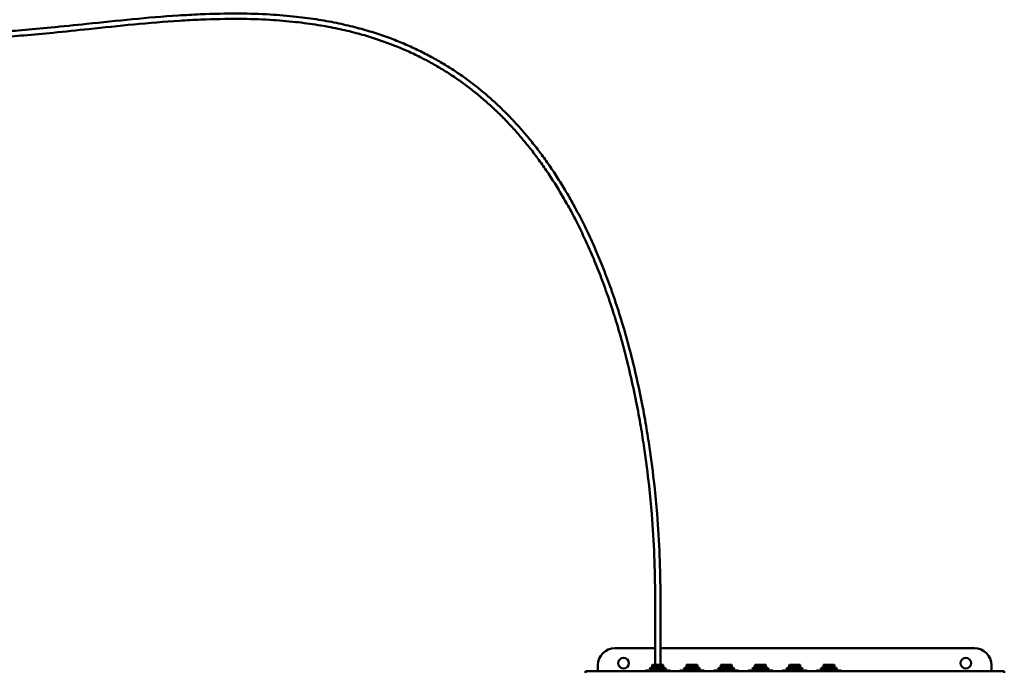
# Model space of a CAD drawing. Header units: inches. Extents: x 1 to 203, y 4 to 128.
# Tile 29 of 47: x 117 to 146, y 76 to 95. Entities that reach past the tile are written whole.
import ezdxf

# ---------------------------------------------------------------- set-up
doc = ezdxf.new("R2010")
doc.units = ezdxf.units.IN
doc.header["$LTSCALE"] = 6
doc.header["$MEASUREMENT"] = 0
doc.layers.add('Visible (ANSI)', color=7, linetype='Continuous', lineweight=50)

msp = doc.modelspace()

# ---------------------------------------------------------------- linework, layer by layer
at = {"layer": 'Visible (ANSI)'}
for p, q in [((135.413, 77.976), (135.413, 75.976)), ((135.569, 77.976), (135.569, 75.976)), ((134.241, 76.46), (135.413, 76.46)), ((135.569, 76.46), (144.741, 76.46)), ((133.741, 75.782), (133.741, 75.96)), ((135.33, 75.917), (135.33, 75.956)), ((135.633, 75.976), (135.349, 75.976)), ((135.652, 75.917), (135.652, 75.956)), ((136.33, 75.917), (136.33, 75.956)), ((136.633, 75.976), (136.349, 75.976)), ((136.652, 75.917), (136.652, 75.956)), ((137.33, 75.917), (137.33, 75.956)), ((137.633, 75.976), (137.349, 75.976)), ((137.652, 75.917), (137.652, 75.956)), ((138.33, 75.917), (138.33, 75.956)), ((138.633, 75.976), (138.349, 75.976)), ((138.652, 75.917), (138.652, 75.956)), ((139.33, 75.917), (139.33, 75.956)), ((139.633, 75.976), (139.349, 75.976)), ((139.652, 75.917), (139.652, 75.956)), ((140.33, 75.917), (140.33, 75.956)), ((140.633, 75.976), (140.349, 75.976)), ((140.652, 75.917), (140.652, 75.956)), ((145.241, 75.96), (145.241, 75.782)), ((133.381, 75.782), (145.616, 75.782)), ((133.381, 75.74), (133.381, 75.782)), ((135.147, 75.803), (135.112, 75.782)), ((135.147, 75.803), (135.193, 75.803)), ((135.193, 75.803), (135.491, 75.803)), ((135.241, 75.803), (135.241, 75.806)), ((135.271, 75.874), (135.245, 75.848)), ((135.279, 75.881), (135.273, 75.876)), ((135.273, 75.876), (135.275, 75.876)), ((135.273, 75.875), (135.274, 75.876)), ((135.273, 75.876), (135.273, 75.875)), ((135.273, 75.831), (135.273, 75.825)), ((135.703, 75.881), (135.279, 75.881)), ((135.652, 75.917), (135.33, 75.917)), ((135.383, 75.881), (135.383, 75.917)), ((135.789, 75.803), (135.491, 75.803)), ((135.599, 75.881), (135.599, 75.917)), ((135.703, 75.881), (135.721, 75.864)), ((135.708, 75.856), (135.708, 75.85)), ((135.708, 75.806), (135.708, 75.803)), ((135.741, 75.825), (135.741, 75.831)), ((135.789, 75.803), (135.835, 75.803)), ((135.835, 75.803), (135.87, 75.782)), ((136.147, 75.803), (136.112, 75.782)), ((136.147, 75.803), (136.193, 75.803)), ((136.193, 75.803), (136.491, 75.803)), ((136.241, 75.803), (136.241, 75.806)), ((136.271, 75.874), (136.245, 75.848)), ((136.279, 75.881), (136.273, 75.876)), ((136.273, 75.876), (136.275, 75.876)), ((136.273, 75.875), (136.274, 75.876)), ((136.273, 75.876), (136.273, 75.875)), ((136.273, 75.831), (136.273, 75.825)), ((136.703, 75.881), (136.279, 75.881)), ((136.652, 75.917), (136.33, 75.917)), ((136.383, 75.881), (136.383, 75.917)), ((136.789, 75.803), (136.491, 75.803)), ((136.599, 75.881), (136.599, 75.917)), ((136.703, 75.881), (136.721, 75.864)), ((136.708, 75.856), (136.708, 75.85)), ((136.708, 75.806), (136.708, 75.803)), ((136.741, 75.825), (136.741, 75.831)), ((136.789, 75.803), (136.835, 75.803)), ((136.835, 75.803), (136.87, 75.782)), ((137.147, 75.803), (137.112, 75.782)), ((137.147, 75.803), (137.193, 75.803)), ((137.193, 75.803), (137.491, 75.803)), ((137.241, 75.803), (137.241, 75.806)), ((137.271, 75.874), (137.245, 75.848)), ((137.279, 75.881), (137.273, 75.876)), ((137.273, 75.876), (137.275, 75.876)), ((137.273, 75.875), (137.274, 75.876)), ((137.273, 75.876), (137.273, 75.875)), ((137.273, 75.831), (137.273, 75.825)), ((137.703, 75.881), (137.279, 75.881)), ((137.652, 75.917), (137.33, 75.917)), ((137.383, 75.881), (137.383, 75.917)), ((137.789, 75.803), (137.491, 75.803)), ((137.599, 75.881), (137.599, 75.917)), ((137.703, 75.881), (137.721, 75.864)), ((137.708, 75.856), (137.708, 75.85)), ((137.708, 75.806), (137.708, 75.803)), ((137.741, 75.825), (137.741, 75.831)), ((137.789, 75.803), (137.835, 75.803)), ((137.835, 75.803), (137.87, 75.782)), ((138.147, 75.803), (138.112, 75.782)), ((138.147, 75.803), (138.193, 75.803)), ((138.193, 75.803), (138.491, 75.803)), ((138.241, 75.803), (138.241, 75.806)), ((138.271, 75.874), (138.245, 75.848)), ((138.279, 75.881), (138.273, 75.876)), ((138.273, 75.876), (138.275, 75.876)), ((138.273, 75.875), (138.274, 75.876)), ((138.273, 75.876), (138.273, 75.875)), ((138.273, 75.831), (138.273, 75.825)), ((138.703, 75.881), (138.279, 75.881)), ((138.652, 75.917), (138.33, 75.917)), ((138.383, 75.881), (138.383, 75.917)), ((138.789, 75.803), (138.491, 75.803)), ((138.599, 75.881), (138.599, 75.917)), ((138.703, 75.881), (138.721, 75.864)), ((138.708, 75.856), (138.708, 75.85)), ((138.708, 75.806), (138.708, 75.803)), ((138.741, 75.825), (138.741, 75.831)), ((138.789, 75.803), (138.835, 75.803)), ((138.835, 75.803), (138.87, 75.782)), ((139.147, 75.803), (139.112, 75.782)), ((139.147, 75.803), (139.193, 75.803)), ((139.193, 75.803), (139.491, 75.803)), ((139.241, 75.803), (139.241, 75.806)), ((139.271, 75.874), (139.245, 75.848)), ((139.279, 75.881), (139.273, 75.876)), ((139.273, 75.876), (139.275, 75.876)), ((139.273, 75.875), (139.274, 75.876)), ((139.273, 75.876), (139.273, 75.875)), ((139.273, 75.831), (139.273, 75.825)), ((139.703, 75.881), (139.279, 75.881)), ((139.652, 75.917), (139.33, 75.917)), ((139.383, 75.881), (139.383, 75.917)), ((139.789, 75.803), (139.491, 75.803)), ((139.599, 75.881), (139.599, 75.917)), ((139.703, 75.881), (139.721, 75.864)), ((139.708, 75.856), (139.708, 75.85)), ((139.708, 75.806), (139.708, 75.803)), ((139.741, 75.825), (139.741, 75.831)), ((139.789, 75.803), (139.835, 75.803)), ((139.835, 75.803), (139.87, 75.782)), ((140.147, 75.803), (140.112, 75.782)), ((140.147, 75.803), (140.193, 75.803)), ((140.193, 75.803), (140.491, 75.803)), ((140.241, 75.803), (140.241, 75.806)), ((140.271, 75.874), (140.245, 75.848)), ((140.279, 75.881), (140.273, 75.876)), ((140.273, 75.876), (140.275, 75.876)), ((140.273, 75.875), (140.274, 75.876)), ((140.273, 75.876), (140.273, 75.875)), ((140.273, 75.831), (140.273, 75.825)), ((140.703, 75.881), (140.279, 75.881)), ((140.652, 75.917), (140.33, 75.917)), ((140.383, 75.881), (140.383, 75.917)), ((140.789, 75.803), (140.491, 75.803)), ((140.599, 75.881), (140.599, 75.917)), ((140.703, 75.881), (140.721, 75.864)), ((140.708, 75.856), (140.708, 75.85)), ((140.708, 75.806), (140.708, 75.803)), ((140.741, 75.825), (140.741, 75.831)), ((140.789, 75.803), (140.835, 75.803)), ((140.835, 75.803), (140.87, 75.782)), ((145.616, 75.74), (145.616, 75.782))]:
    msp.add_line(p, q, dxfattribs=at)
for centre in [(134.491, 76.02), (144.491, 76.02)]:
    msp.add_circle(centre, 0.157, dxfattribs=at)
for centre, radius, start, end in [((134.241, 75.96), 0.5, 90, 180), ((144.741, 75.96), 0.5, 0, 90), ((135.349, 75.956), 0.0197, 90, 180), ((135.633, 75.956), 0.0197, 0, 90), ((136.349, 75.956), 0.0197, 90, 180), ((136.633, 75.956), 0.0197, 0, 90), ((137.349, 75.956), 0.0197, 90, 180), ((137.633, 75.956), 0.0197, 0, 90), ((138.349, 75.956), 0.0197, 90, 180), ((138.633, 75.956), 0.0197, 0, 90), ((139.349, 75.956), 0.0197, 90, 180), ((139.633, 75.956), 0.0197, 0, 90), ((140.349, 75.956), 0.0197, 90, 180), ((140.633, 75.956), 0.0197, 0, 90)]:
    msp.add_arc(centre, radius, start, end, dxfattribs=at)
for points, knots in [([(103.82, 107.227), (103.82, 107.031), (103.823, 106.832), (103.836, 106.399), (103.847, 106.165), (103.879, 105.663), (103.901, 105.394), (103.959, 104.832), (103.996, 104.538), (104.084, 103.94), (104.136, 103.635), (104.253, 103.034), (104.319, 102.736), (104.461, 102.162), (104.537, 101.885), (104.696, 101.358), (104.779, 101.108), (104.949, 100.636), (105.035, 100.414), (105.209, 99.997), (105.297, 99.802), (105.472, 99.434), (105.56, 99.262), (105.734, 98.938), (105.821, 98.786), (105.993, 98.5), (106.078, 98.365), (106.247, 98.111), (106.331, 97.991), (106.496, 97.765), (106.578, 97.658), (106.741, 97.454), (106.821, 97.358), (106.98, 97.175), (107.059, 97.088), (107.215, 96.922), (107.293, 96.843), (107.522, 96.618), (107.676, 96.477), (107.982, 96.219), (108.132, 96.102), (108.431, 95.884), (108.579, 95.784), (108.874, 95.598), (109.021, 95.512), (109.316, 95.351), (109.464, 95.276), (109.762, 95.136), (109.913, 95.071), (110.219, 94.948), (110.374, 94.891), (110.691, 94.784), (110.853, 94.734), (111.187, 94.641), (111.359, 94.598), (111.715, 94.519), (111.9, 94.483), (112.286, 94.417), (112.488, 94.388), (112.914, 94.337), (113.14, 94.316), (113.621, 94.283), (113.877, 94.271), (114.285, 94.262), (114.435, 94.26), (114.748, 94.26), (114.913, 94.262), (115.261, 94.27), (115.444, 94.277), (115.835, 94.294), (116.043, 94.306), (116.49, 94.336), (116.73, 94.354), (117.254, 94.398), (117.539, 94.425), (118.173, 94.487), (118.522, 94.524), (119.31, 94.606), (119.748, 94.652), (120.63, 94.736), (121.073, 94.773), (121.724, 94.815), (121.934, 94.826), (122.518, 94.851), (122.89, 94.859), (123.56, 94.854), (123.859, 94.845), (124.409, 94.813), (124.661, 94.792), (125.13, 94.741), (125.349, 94.712), (125.762, 94.646), (125.957, 94.609), (126.327, 94.531), (126.502, 94.489), (126.839, 94.4), (127, 94.354), (127.309, 94.255), (127.457, 94.204), (127.744, 94.098), (127.883, 94.043), (128.151, 93.929), (128.281, 93.87), (128.533, 93.749), (128.655, 93.686), (128.894, 93.558), (129.01, 93.492), (129.237, 93.356), (129.348, 93.287), (129.565, 93.144), (129.671, 93.071), (129.879, 92.921), (129.981, 92.844), (130.182, 92.686), (130.28, 92.605), (130.474, 92.44), (130.569, 92.355), (130.757, 92.181), (130.85, 92.092), (131.032, 91.908), (131.122, 91.814), (131.3, 91.621), (131.388, 91.522), (131.562, 91.319), (131.648, 91.214), (131.819, 90.999), (131.903, 90.889), (132.07, 90.661), (132.153, 90.544), (132.318, 90.303), (132.399, 90.178), (132.561, 89.922), (132.641, 89.789), (132.8, 89.516), (132.879, 89.375), (133.036, 89.083), (133.114, 88.932), (133.269, 88.619), (133.345, 88.458), (133.498, 88.122), (133.573, 87.948), (133.722, 87.587), (133.796, 87.4), (133.942, 87.011), (134.015, 86.808), (134.157, 86.387), (134.227, 86.168), (134.365, 85.712), (134.433, 85.474), (134.565, 84.979), (134.629, 84.721), (134.751, 84.193), (134.809, 83.924), (134.91, 83.415), (134.954, 83.176), (135.03, 82.728), (135.064, 82.517), (135.149, 81.939), (135.196, 81.57), (135.266, 80.926), (135.292, 80.651), (135.348, 79.966), (135.372, 79.558), (135.405, 78.756), (135.413, 78.361), (135.413, 77.976)], [0, 0, 0, 0, 0.0124679, 0.0124679, 0.0267405, 0.0267405, 0.0427466, 0.0427466, 0.0600899, 0.0600899, 0.078046, 0.078046, 0.0957824, 0.0957824, 0.1126526, 0.1126526, 0.128321, 0.128321, 0.1427046, 0.1427046, 0.1558623, 0.1558623, 0.1679128, 0.1679128, 0.1789899, 0.1789899, 0.1892221, 0.1892221, 0.1987248, 0.1987248, 0.207599, 0.207599, 0.2159318, 0.2159318, 0.2237978, 0.2237978, 0.2312612, 0.2312612, 0.2454939, 0.2454939, 0.2585944, 0.2585944, 0.2708778, 0.2708778, 0.2825934, 0.2825934, 0.2939483, 0.2939483, 0.3051247, 0.3051247, 0.3162923, 0.3162923, 0.327621, 0.327621, 0.3392918, 0.3392918, 0.3515117, 0.3515117, 0.3645329, 0.3645329, 0.3786829, 0.3786829, 0.3944169, 0.3944169, 0.4034166, 0.4034166, 0.4132038, 0.4132038, 0.4239824, 0.4239824, 0.4360429, 0.4360429, 0.4498193, 0.4498193, 0.4659967, 0.4659967, 0.4856836, 0.4856836, 0.5102993, 0.5102993, 0.5352993, 0.5352993, 0.5472645, 0.5472645, 0.5687343, 0.5687343, 0.5863236, 0.5863236, 0.6014329, 0.6014329, 0.6148452, 0.6148452, 0.6270216, 0.6270216, 0.6382581, 0.6382581, 0.6487579, 0.6487579, 0.6586688, 0.6586688, 0.668103, 0.668103, 0.6771486, 0.6771486, 0.6858774, 0.6858774, 0.6943491, 0.6943491, 0.7026148, 0.7026148, 0.7107193, 0.7107193, 0.7187026, 0.7187026, 0.7266012, 0.7266012, 0.7344491, 0.7344491, 0.7422787, 0.7422787, 0.7501213, 0.7501213, 0.7580077, 0.7580077, 0.7659689, 0.7659689, 0.7740365, 0.7740365, 0.7822432, 0.7822432, 0.7906236, 0.7906236, 0.7992142, 0.7992142, 0.8080547, 0.8080547, 0.8171882, 0.8171882, 0.8266623, 0.8266623, 0.8365297, 0.8365297, 0.8468494, 0.8468494, 0.8576878, 0.8576878, 0.8691197, 0.8691197, 0.8812291, 0.8812291, 0.8941101, 0.8941101, 0.9073464, 0.9073464, 0.9189281, 0.9189281, 0.9290621, 0.9290621, 0.9467965, 0.9467965, 0.9600974, 0.9600974, 0.9800487, 0.9800487, 1, 1, 1, 1]), ([(103.976, 107.227), (103.976, 107.032), (103.979, 106.834), (103.992, 106.403), (104.003, 106.17), (104.035, 105.671), (104.057, 105.404), (104.115, 104.846), (104.151, 104.554), (104.239, 103.96), (104.29, 103.657), (104.407, 103.06), (104.472, 102.765), (104.614, 102.195), (104.689, 101.92), (104.848, 101.398), (104.93, 101.149), (105.099, 100.682), (105.184, 100.461), (105.358, 100.048), (105.445, 99.854), (105.619, 99.49), (105.706, 99.319), (105.879, 98.999), (105.965, 98.849), (106.136, 98.566), (106.22, 98.433), (106.388, 98.182), (106.471, 98.064), (106.634, 97.841), (106.715, 97.736), (106.876, 97.536), (106.955, 97.441), (107.112, 97.262), (107.19, 97.176), (107.343, 97.014), (107.42, 96.937), (107.644, 96.717), (107.796, 96.58), (108.096, 96.329), (108.243, 96.214), (108.535, 96.002), (108.679, 95.905), (108.967, 95.724), (109.11, 95.641), (109.398, 95.485), (109.542, 95.412), (109.832, 95.276), (109.978, 95.213), (110.276, 95.094), (110.427, 95.038), (110.736, 94.934), (110.894, 94.885), (111.219, 94.795), (111.386, 94.753), (111.733, 94.675), (111.914, 94.639), (112.291, 94.575), (112.489, 94.546), (112.906, 94.495), (113.127, 94.474), (113.599, 94.44), (113.851, 94.428), (114.252, 94.418), (114.399, 94.416), (114.708, 94.416), (114.871, 94.418), (115.214, 94.425), (115.395, 94.431), (115.781, 94.448), (115.987, 94.459), (116.43, 94.488), (116.668, 94.506), (117.19, 94.549), (117.473, 94.576), (118.106, 94.637), (118.457, 94.674), (119.252, 94.757), (119.698, 94.804), (120.589, 94.889), (121.033, 94.927), (121.691, 94.969), (121.906, 94.981), (122.503, 95.007), (122.882, 95.015), (123.563, 95.01), (123.865, 95.001), (124.421, 94.969), (124.675, 94.948), (125.149, 94.896), (125.37, 94.867), (125.787, 94.8), (125.983, 94.763), (126.357, 94.684), (126.534, 94.642), (126.874, 94.553), (127.037, 94.506), (127.349, 94.407), (127.5, 94.355), (127.79, 94.248), (127.93, 94.192), (128.202, 94.077), (128.333, 94.018), (128.589, 93.895), (128.713, 93.832), (128.956, 93.702), (129.074, 93.636), (129.304, 93.498), (129.417, 93.428), (129.638, 93.284), (129.746, 93.209), (129.957, 93.057), (130.061, 92.979), (130.265, 92.82), (130.366, 92.738), (130.563, 92.57), (130.66, 92.484), (130.851, 92.307), (130.945, 92.216), (131.131, 92.03), (131.223, 91.935), (131.405, 91.739), (131.494, 91.638), (131.672, 91.432), (131.759, 91.326), (131.933, 91.107), (132.019, 90.995), (132.189, 90.764), (132.273, 90.645), (132.441, 90.4), (132.523, 90.274), (132.688, 90.013), (132.769, 89.879), (132.931, 89.602), (133.012, 89.459), (133.171, 89.163), (133.25, 89.01), (133.407, 88.693), (133.485, 88.529), (133.639, 88.189), (133.715, 88.013), (133.866, 87.648), (133.941, 87.458), (134.089, 87.064), (134.162, 86.859), (134.306, 86.433), (134.377, 86.212), (134.517, 85.751), (134.585, 85.511), (134.718, 85.011), (134.783, 84.75), (134.906, 84.219), (134.964, 83.948), (135.065, 83.437), (135.109, 83.197), (135.185, 82.746), (135.219, 82.535), (135.304, 81.954), (135.352, 81.584), (135.422, 80.937), (135.448, 80.661), (135.504, 79.974), (135.528, 79.565), (135.561, 78.759), (135.569, 78.363), (135.569, 77.976)], [0, 0, 0, 0, 0.0125034, 0.0125034, 0.0268073, 0.0268073, 0.0428366, 0.0428366, 0.0601926, 0.0601926, 0.0781575, 0.0781575, 0.0959102, 0.0959102, 0.1128111, 0.1128111, 0.1285241, 0.1285241, 0.1429606, 0.1429606, 0.1561737, 0.1561737, 0.168277, 0.168277, 0.1794013, 0.1794013, 0.1896728, 0.1896728, 0.1992061, 0.1992061, 0.2081018, 0.2081018, 0.2164469, 0.2164469, 0.2243166, 0.2243166, 0.2317755, 0.2317755, 0.2459844, 0.2459844, 0.2590345, 0.2590345, 0.2712471, 0.2712471, 0.2828769, 0.2828769, 0.2941355, 0.2941355, 0.3052082, 0.3052082, 0.3162676, 0.3162676, 0.3274852, 0.3274852, 0.3390437, 0.3390437, 0.3511507, 0.3511507, 0.3640591, 0.3640591, 0.3780964, 0.3780964, 0.3937175, 0.3937175, 0.4026606, 0.4026606, 0.4123914, 0.4123914, 0.4231148, 0.4231148, 0.4351233, 0.4351233, 0.4488572, 0.4488572, 0.46502, 0.46502, 0.484783, 0.484783, 0.5097798, 0.5097798, 0.5347798, 0.5347798, 0.5469696, 0.5469696, 0.5686949, 0.5686949, 0.5863381, 0.5863381, 0.6014352, 0.6014352, 0.6148097, 0.6148097, 0.6269385, 0.6269385, 0.6381246, 0.6381246, 0.6485752, 0.6485752, 0.6584403, 0.6584403, 0.6678335, 0.6678335, 0.6768439, 0.6768439, 0.6855436, 0.6855436, 0.6939925, 0.6939925, 0.7022419, 0.7022419, 0.7103363, 0.7103363, 0.7183155, 0.7183155, 0.7262155, 0.7262155, 0.7340701, 0.7340701, 0.7419111, 0.7419111, 0.7497694, 0.7497694, 0.7576752, 0.7576752, 0.7656593, 0.7656593, 0.7737527, 0.7737527, 0.7819878, 0.7819878, 0.7903986, 0.7903986, 0.7990215, 0.7990215, 0.8078957, 0.8078957, 0.8170642, 0.8170642, 0.8265743, 0.8265743, 0.8364786, 0.8364786, 0.8468358, 0.8468358, 0.8577122, 0.8577122, 0.8691825, 0.8691825, 0.8813308, 0.8813308, 0.894251, 0.894251, 0.9074696, 0.9074696, 0.9190359, 0.9190359, 0.9291564, 0.9291564, 0.9468673, 0.9468673, 0.9601505, 0.9601505, 0.9800752, 0.9800752, 1, 1, 1, 1]), ([(135.741, 75.832), (135.741, 75.832), (135.741, 75.832), (135.741, 75.83), (135.734, 75.829), (135.709, 75.827), (135.691, 75.826), (135.644, 75.824), (135.617, 75.823), (135.557, 75.821), (135.523, 75.82), (135.458, 75.818), (135.426, 75.817), (135.365, 75.815), (135.337, 75.814), (135.291, 75.812), (135.273, 75.811), (135.248, 75.809), (135.241, 75.807), (135.241, 75.806)], [0.934724, 0.934724, 0.934724, 0.934724, 0.972567, 0.972567, 1.217853, 1.217853, 1.472499, 1.472499, 1.717806, 1.717806, 1.972605, 1.972605, 2.217935, 2.217935, 2.472881, 2.472881, 2.718238, 2.718238, 2.972539, 2.972539, 2.972539, 2.972539]), ([(135.245, 75.847), (135.245, 75.848), (135.245, 75.848), (135.252, 75.849), (135.263, 75.85), (135.295, 75.851), (135.316, 75.852), (135.366, 75.853), (135.394, 75.854), (135.455, 75.855), (135.486, 75.856), (135.547, 75.857), (135.577, 75.858), (135.631, 75.859), (135.654, 75.86), (135.691, 75.861), (135.704, 75.861), (135.716, 75.862), (135.719, 75.863), (135.721, 75.863), (135.721, 75.863), (135.721, 75.864)], [0.491653, 0.491653, 0.491653, 0.491653, 0.599728, 0.599728, 0.841571, 0.841571, 1.078999, 1.078999, 1.316606, 1.316606, 1.549042, 1.549042, 1.782558, 1.782558, 2.016237, 2.016237, 2.235677, 2.235677, 2.348294, 2.348294, 2.408954, 2.408954, 2.408954, 2.408954]), ([(135.253, 75.803), (135.263, 75.804), (135.277, 75.805), (135.316, 75.807), (135.341, 75.808), (135.398, 75.81), (135.429, 75.811), (135.494, 75.813), (135.527, 75.814), (135.589, 75.816), (135.619, 75.817), (135.67, 75.819), (135.691, 75.82), (135.724, 75.822), (135.734, 75.823), (135.74, 75.825), (135.741, 75.825), (135.741, 75.825)], [63.16902, 63.16902, 63.16902, 63.16902, 63.396799, 63.396799, 63.644359, 63.644359, 63.891753, 63.891753, 64.138976, 64.138976, 64.386545, 64.386545, 64.633436, 64.633436, 64.881187, 64.881187, 64.965163, 64.965163, 64.965163, 64.965163]), ([(136.741, 75.832), (136.741, 75.832), (136.741, 75.832), (136.741, 75.83), (136.734, 75.829), (136.709, 75.827), (136.691, 75.826), (136.644, 75.824), (136.617, 75.823), (136.557, 75.821), (136.523, 75.82), (136.458, 75.818), (136.426, 75.817), (136.365, 75.815), (136.337, 75.814), (136.291, 75.812), (136.273, 75.811), (136.248, 75.809), (136.241, 75.807), (136.241, 75.806)], [0.934724, 0.934724, 0.934724, 0.934724, 0.972567, 0.972567, 1.217853, 1.217853, 1.472499, 1.472499, 1.717806, 1.717806, 1.972605, 1.972605, 2.217935, 2.217935, 2.472881, 2.472881, 2.718238, 2.718238, 2.972539, 2.972539, 2.972539, 2.972539]), ([(136.245, 75.847), (136.245, 75.848), (136.245, 75.848), (136.252, 75.849), (136.263, 75.85), (136.295, 75.851), (136.316, 75.852), (136.366, 75.853), (136.394, 75.854), (136.455, 75.855), (136.486, 75.856), (136.547, 75.857), (136.577, 75.858), (136.631, 75.859), (136.654, 75.86), (136.691, 75.861), (136.704, 75.861), (136.716, 75.862), (136.719, 75.863), (136.721, 75.863), (136.721, 75.863), (136.721, 75.864)], [0.491653, 0.491653, 0.491653, 0.491653, 0.599728, 0.599728, 0.841571, 0.841571, 1.078999, 1.078999, 1.316606, 1.316606, 1.549042, 1.549042, 1.782558, 1.782558, 2.016237, 2.016237, 2.235677, 2.235677, 2.348294, 2.348294, 2.408954, 2.408954, 2.408954, 2.408954]), ([(136.253, 75.803), (136.263, 75.804), (136.277, 75.805), (136.316, 75.807), (136.341, 75.808), (136.398, 75.81), (136.429, 75.811), (136.494, 75.813), (136.527, 75.814), (136.589, 75.816), (136.619, 75.817), (136.67, 75.819), (136.691, 75.82), (136.724, 75.822), (136.734, 75.823), (136.74, 75.825), (136.741, 75.825), (136.741, 75.825)], [63.16902, 63.16902, 63.16902, 63.16902, 63.396799, 63.396799, 63.644359, 63.644359, 63.891753, 63.891753, 64.138976, 64.138976, 64.386545, 64.386545, 64.633436, 64.633436, 64.881187, 64.881187, 64.965163, 64.965163, 64.965163, 64.965163]), ([(137.741, 75.832), (137.741, 75.832), (137.741, 75.832), (137.741, 75.83), (137.734, 75.829), (137.709, 75.827), (137.691, 75.826), (137.644, 75.824), (137.617, 75.823), (137.557, 75.821), (137.523, 75.82), (137.458, 75.818), (137.426, 75.817), (137.365, 75.815), (137.337, 75.814), (137.291, 75.812), (137.273, 75.811), (137.248, 75.809), (137.241, 75.807), (137.241, 75.806)], [0.934724, 0.934724, 0.934724, 0.934724, 0.972567, 0.972567, 1.217853, 1.217853, 1.472499, 1.472499, 1.717806, 1.717806, 1.972605, 1.972605, 2.217935, 2.217935, 2.472881, 2.472881, 2.718238, 2.718238, 2.972539, 2.972539, 2.972539, 2.972539]), ([(137.245, 75.847), (137.245, 75.848), (137.245, 75.848), (137.252, 75.849), (137.263, 75.85), (137.295, 75.851), (137.316, 75.852), (137.366, 75.853), (137.394, 75.854), (137.455, 75.855), (137.486, 75.856), (137.547, 75.857), (137.577, 75.858), (137.631, 75.859), (137.654, 75.86), (137.691, 75.861), (137.704, 75.861), (137.716, 75.862), (137.719, 75.863), (137.721, 75.863), (137.721, 75.863), (137.721, 75.864)], [0.491653, 0.491653, 0.491653, 0.491653, 0.599728, 0.599728, 0.841571, 0.841571, 1.078999, 1.078999, 1.316606, 1.316606, 1.549042, 1.549042, 1.782558, 1.782558, 2.016237, 2.016237, 2.235677, 2.235677, 2.348294, 2.348294, 2.408954, 2.408954, 2.408954, 2.408954]), ([(137.253, 75.803), (137.263, 75.804), (137.277, 75.805), (137.316, 75.807), (137.341, 75.808), (137.398, 75.81), (137.429, 75.811), (137.494, 75.813), (137.527, 75.814), (137.589, 75.816), (137.619, 75.817), (137.67, 75.819), (137.691, 75.82), (137.724, 75.822), (137.734, 75.823), (137.74, 75.825), (137.741, 75.825), (137.741, 75.825)], [63.16902, 63.16902, 63.16902, 63.16902, 63.396799, 63.396799, 63.644359, 63.644359, 63.891753, 63.891753, 64.138976, 64.138976, 64.386545, 64.386545, 64.633436, 64.633436, 64.881187, 64.881187, 64.965163, 64.965163, 64.965163, 64.965163]), ([(138.741, 75.832), (138.741, 75.832), (138.741, 75.832), (138.741, 75.83), (138.734, 75.829), (138.709, 75.827), (138.691, 75.826), (138.644, 75.824), (138.617, 75.823), (138.557, 75.821), (138.523, 75.82), (138.458, 75.818), (138.426, 75.817), (138.365, 75.815), (138.337, 75.814), (138.291, 75.812), (138.273, 75.811), (138.248, 75.809), (138.241, 75.807), (138.241, 75.806)], [0.934724, 0.934724, 0.934724, 0.934724, 0.972567, 0.972567, 1.217853, 1.217853, 1.472499, 1.472499, 1.717806, 1.717806, 1.972605, 1.972605, 2.217935, 2.217935, 2.472881, 2.472881, 2.718238, 2.718238, 2.972539, 2.972539, 2.972539, 2.972539]), ([(138.245, 75.847), (138.245, 75.848), (138.245, 75.848), (138.252, 75.849), (138.263, 75.85), (138.295, 75.851), (138.316, 75.852), (138.366, 75.853), (138.394, 75.854), (138.455, 75.855), (138.486, 75.856), (138.547, 75.857), (138.577, 75.858), (138.631, 75.859), (138.654, 75.86), (138.691, 75.861), (138.704, 75.861), (138.716, 75.862), (138.719, 75.863), (138.721, 75.863), (138.721, 75.863), (138.721, 75.864)], [0.491653, 0.491653, 0.491653, 0.491653, 0.599728, 0.599728, 0.841571, 0.841571, 1.078999, 1.078999, 1.316606, 1.316606, 1.549042, 1.549042, 1.782558, 1.782558, 2.016237, 2.016237, 2.235677, 2.235677, 2.348294, 2.348294, 2.408954, 2.408954, 2.408954, 2.408954]), ([(138.253, 75.803), (138.263, 75.804), (138.277, 75.805), (138.316, 75.807), (138.341, 75.808), (138.398, 75.81), (138.429, 75.811), (138.494, 75.813), (138.527, 75.814), (138.589, 75.816), (138.619, 75.817), (138.67, 75.819), (138.691, 75.82), (138.724, 75.822), (138.734, 75.823), (138.74, 75.825), (138.741, 75.825), (138.741, 75.825)], [63.16902, 63.16902, 63.16902, 63.16902, 63.396799, 63.396799, 63.644359, 63.644359, 63.891753, 63.891753, 64.138976, 64.138976, 64.386545, 64.386545, 64.633436, 64.633436, 64.881187, 64.881187, 64.965163, 64.965163, 64.965163, 64.965163]), ([(139.741, 75.832), (139.741, 75.832), (139.741, 75.832), (139.741, 75.83), (139.734, 75.829), (139.709, 75.827), (139.691, 75.826), (139.644, 75.824), (139.617, 75.823), (139.557, 75.821), (139.523, 75.82), (139.458, 75.818), (139.426, 75.817), (139.365, 75.815), (139.337, 75.814), (139.291, 75.812), (139.273, 75.811), (139.248, 75.809), (139.241, 75.807), (139.241, 75.806)], [0.934724, 0.934724, 0.934724, 0.934724, 0.972567, 0.972567, 1.217853, 1.217853, 1.472499, 1.472499, 1.717806, 1.717806, 1.972605, 1.972605, 2.217935, 2.217935, 2.472881, 2.472881, 2.718238, 2.718238, 2.972539, 2.972539, 2.972539, 2.972539]), ([(139.245, 75.847), (139.245, 75.848), (139.245, 75.848), (139.252, 75.849), (139.263, 75.85), (139.295, 75.851), (139.316, 75.852), (139.366, 75.853), (139.394, 75.854), (139.455, 75.855), (139.486, 75.856), (139.547, 75.857), (139.577, 75.858), (139.631, 75.859), (139.654, 75.86), (139.691, 75.861), (139.704, 75.861), (139.716, 75.862), (139.719, 75.863), (139.721, 75.863), (139.721, 75.863), (139.721, 75.864)], [0.491653, 0.491653, 0.491653, 0.491653, 0.599728, 0.599728, 0.841571, 0.841571, 1.078999, 1.078999, 1.316606, 1.316606, 1.549042, 1.549042, 1.782558, 1.782558, 2.016237, 2.016237, 2.235677, 2.235677, 2.348294, 2.348294, 2.408954, 2.408954, 2.408954, 2.408954]), ([(139.253, 75.803), (139.263, 75.804), (139.277, 75.805), (139.316, 75.807), (139.341, 75.808), (139.398, 75.81), (139.429, 75.811), (139.494, 75.813), (139.527, 75.814), (139.589, 75.816), (139.619, 75.817), (139.67, 75.819), (139.691, 75.82), (139.724, 75.822), (139.734, 75.823), (139.74, 75.825), (139.741, 75.825), (139.741, 75.825)], [63.16902, 63.16902, 63.16902, 63.16902, 63.396799, 63.396799, 63.644359, 63.644359, 63.891753, 63.891753, 64.138976, 64.138976, 64.386545, 64.386545, 64.633436, 64.633436, 64.881187, 64.881187, 64.965163, 64.965163, 64.965163, 64.965163]), ([(140.741, 75.832), (140.741, 75.832), (140.741, 75.832), (140.741, 75.83), (140.734, 75.829), (140.709, 75.827), (140.691, 75.826), (140.644, 75.824), (140.617, 75.823), (140.557, 75.821), (140.523, 75.82), (140.458, 75.818), (140.426, 75.817), (140.365, 75.815), (140.337, 75.814), (140.291, 75.812), (140.273, 75.811), (140.248, 75.809), (140.241, 75.807), (140.241, 75.806)], [0.934724, 0.934724, 0.934724, 0.934724, 0.972567, 0.972567, 1.217853, 1.217853, 1.472499, 1.472499, 1.717806, 1.717806, 1.972605, 1.972605, 2.217935, 2.217935, 2.472881, 2.472881, 2.718238, 2.718238, 2.972539, 2.972539, 2.972539, 2.972539]), ([(140.245, 75.847), (140.245, 75.848), (140.245, 75.848), (140.252, 75.849), (140.263, 75.85), (140.295, 75.851), (140.316, 75.852), (140.366, 75.853), (140.394, 75.854), (140.455, 75.855), (140.486, 75.856), (140.547, 75.857), (140.577, 75.858), (140.631, 75.859), (140.654, 75.86), (140.691, 75.861), (140.704, 75.861), (140.716, 75.862), (140.719, 75.863), (140.721, 75.863), (140.721, 75.863), (140.721, 75.864)], [0.491653, 0.491653, 0.491653, 0.491653, 0.599728, 0.599728, 0.841571, 0.841571, 1.078999, 1.078999, 1.316606, 1.316606, 1.549042, 1.549042, 1.782558, 1.782558, 2.016237, 2.016237, 2.235677, 2.235677, 2.348294, 2.348294, 2.408954, 2.408954, 2.408954, 2.408954]), ([(140.253, 75.803), (140.263, 75.804), (140.277, 75.805), (140.316, 75.807), (140.341, 75.808), (140.398, 75.81), (140.429, 75.811), (140.494, 75.813), (140.527, 75.814), (140.589, 75.816), (140.619, 75.817), (140.67, 75.819), (140.691, 75.82), (140.724, 75.822), (140.734, 75.823), (140.74, 75.825), (140.741, 75.825), (140.741, 75.825)], [63.16902, 63.16902, 63.16902, 63.16902, 63.396799, 63.396799, 63.644359, 63.644359, 63.891753, 63.891753, 64.138976, 64.138976, 64.386545, 64.386545, 64.633436, 64.633436, 64.881187, 64.881187, 64.965163, 64.965163, 64.965163, 64.965163])]:
    msp.add_open_spline(points, degree=3, knots=knots, dxfattribs=at)
for points, weights in [([(135.193, 75.803), (135.155, 75.803), (135.113, 75.782)], [1.4960053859, 1.4960053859, 1.42259331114]), ([(135.273, 75.782), (135.231, 75.803), (135.193, 75.803)], [1.42259331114, 1.4960053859, 1.4960053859]), ([(135.275, 75.876), (135.274, 75.876), (135.274, 75.876)], [0.981592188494, 0.984925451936, 0.988824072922]), ([(135.491, 75.803), (135.415, 75.803), (135.331, 75.782)], [1.4960053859, 1.4960053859, 1.42259331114]), ([(135.651, 75.782), (135.567, 75.803), (135.491, 75.803)], [1.42259331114, 1.4960053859, 1.4960053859]), ([(135.708, 75.806), (135.705, 75.804), (135.685, 75.803)], [0.988824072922, 0.955873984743, 0.963308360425]), ([(135.789, 75.803), (135.751, 75.803), (135.709, 75.782)], [1.4960053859, 1.4960053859, 1.42259331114]), ([(135.869, 75.782), (135.827, 75.803), (135.789, 75.803)], [1.42259331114, 1.4960053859, 1.4960053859]), ([(136.193, 75.803), (136.155, 75.803), (136.113, 75.782)], [1.4960053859, 1.4960053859, 1.42259331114]), ([(136.273, 75.782), (136.231, 75.803), (136.193, 75.803)], [1.42259331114, 1.4960053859, 1.4960053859]), ([(136.275, 75.876), (136.274, 75.876), (136.274, 75.876)], [0.981592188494, 0.984925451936, 0.988824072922]), ([(136.491, 75.803), (136.415, 75.803), (136.331, 75.782)], [1.4960053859, 1.4960053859, 1.42259331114]), ([(136.651, 75.782), (136.567, 75.803), (136.491, 75.803)], [1.42259331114, 1.4960053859, 1.4960053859]), ([(136.708, 75.806), (136.705, 75.804), (136.685, 75.803)], [0.988824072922, 0.955873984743, 0.963308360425]), ([(136.789, 75.803), (136.751, 75.803), (136.709, 75.782)], [1.4960053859, 1.4960053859, 1.42259331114]), ([(136.869, 75.782), (136.827, 75.803), (136.789, 75.803)], [1.42259331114, 1.4960053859, 1.4960053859]), ([(137.193, 75.803), (137.155, 75.803), (137.113, 75.782)], [1.4960053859, 1.4960053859, 1.42259331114]), ([(137.273, 75.782), (137.231, 75.803), (137.193, 75.803)], [1.42259331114, 1.4960053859, 1.4960053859]), ([(137.275, 75.876), (137.274, 75.876), (137.274, 75.876)], [0.981592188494, 0.984925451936, 0.988824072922]), ([(137.491, 75.803), (137.415, 75.803), (137.331, 75.782)], [1.4960053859, 1.4960053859, 1.42259331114]), ([(137.651, 75.782), (137.567, 75.803), (137.491, 75.803)], [1.42259331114, 1.4960053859, 1.4960053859]), ([(137.708, 75.806), (137.705, 75.804), (137.685, 75.803)], [0.988824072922, 0.955873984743, 0.963308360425]), ([(137.789, 75.803), (137.751, 75.803), (137.709, 75.782)], [1.4960053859, 1.4960053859, 1.42259331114]), ([(137.869, 75.782), (137.827, 75.803), (137.789, 75.803)], [1.42259331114, 1.4960053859, 1.4960053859]), ([(138.193, 75.803), (138.155, 75.803), (138.113, 75.782)], [1.4960053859, 1.4960053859, 1.42259331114]), ([(138.273, 75.782), (138.231, 75.803), (138.193, 75.803)], [1.42259331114, 1.4960053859, 1.4960053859]), ([(138.275, 75.876), (138.274, 75.876), (138.274, 75.876)], [0.981592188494, 0.984925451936, 0.988824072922]), ([(138.491, 75.803), (138.415, 75.803), (138.331, 75.782)], [1.4960053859, 1.4960053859, 1.42259331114]), ([(138.651, 75.782), (138.567, 75.803), (138.491, 75.803)], [1.42259331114, 1.4960053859, 1.4960053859]), ([(138.708, 75.806), (138.705, 75.804), (138.685, 75.803)], [0.988824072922, 0.955873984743, 0.963308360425]), ([(138.789, 75.803), (138.751, 75.803), (138.709, 75.782)], [1.4960053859, 1.4960053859, 1.42259331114]), ([(138.869, 75.782), (138.827, 75.803), (138.789, 75.803)], [1.42259331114, 1.4960053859, 1.4960053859]), ([(139.193, 75.803), (139.155, 75.803), (139.113, 75.782)], [1.4960053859, 1.4960053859, 1.42259331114]), ([(139.273, 75.782), (139.231, 75.803), (139.193, 75.803)], [1.42259331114, 1.4960053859, 1.4960053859]), ([(139.275, 75.876), (139.274, 75.876), (139.274, 75.876)], [0.981592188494, 0.984925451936, 0.988824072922]), ([(139.491, 75.803), (139.415, 75.803), (139.331, 75.782)], [1.4960053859, 1.4960053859, 1.42259331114]), ([(139.651, 75.782), (139.567, 75.803), (139.491, 75.803)], [1.42259331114, 1.4960053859, 1.4960053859]), ([(139.708, 75.806), (139.705, 75.804), (139.685, 75.803)], [0.988824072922, 0.955873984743, 0.963308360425]), ([(139.789, 75.803), (139.751, 75.803), (139.709, 75.782)], [1.4960053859, 1.4960053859, 1.42259331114]), ([(139.869, 75.782), (139.827, 75.803), (139.789, 75.803)], [1.42259331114, 1.4960053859, 1.4960053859]), ([(140.193, 75.803), (140.155, 75.803), (140.113, 75.782)], [1.4960053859, 1.4960053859, 1.42259331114]), ([(140.273, 75.782), (140.231, 75.803), (140.193, 75.803)], [1.42259331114, 1.4960053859, 1.4960053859]), ([(140.275, 75.876), (140.274, 75.876), (140.274, 75.876)], [0.981592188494, 0.984925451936, 0.988824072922]), ([(140.491, 75.803), (140.415, 75.803), (140.331, 75.782)], [1.4960053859, 1.4960053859, 1.42259331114]), ([(140.651, 75.782), (140.567, 75.803), (140.491, 75.803)], [1.42259331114, 1.4960053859, 1.4960053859]), ([(140.708, 75.806), (140.705, 75.804), (140.685, 75.803)], [0.988824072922, 0.955873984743, 0.963308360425]), ([(140.789, 75.803), (140.751, 75.803), (140.709, 75.782)], [1.4960053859, 1.4960053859, 1.42259331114]), ([(140.869, 75.782), (140.827, 75.803), (140.789, 75.803)], [1.42259331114, 1.4960053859, 1.4960053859])]:
    msp.add_rational_spline(points, weights, degree=2, dxfattribs=at)
for points in [[(135.241, 75.807), (135.252, 75.813), (135.263, 75.819), (135.274, 75.826)], [(135.273, 75.831), (135.264, 75.837), (135.255, 75.842), (135.245, 75.847)], [(135.275, 75.876), (135.273, 75.875), (135.272, 75.875), (135.271, 75.874)], [(135.721, 75.863), (135.717, 75.861), (135.712, 75.858), (135.708, 75.856)], [(135.708, 75.85), (135.719, 75.844), (135.73, 75.838), (135.741, 75.832)], [(135.741, 75.825), (135.73, 75.819), (135.719, 75.812), (135.708, 75.806)], [(136.241, 75.807), (136.252, 75.813), (136.263, 75.819), (136.274, 75.826)], [(136.273, 75.831), (136.264, 75.837), (136.255, 75.842), (136.245, 75.847)], [(136.275, 75.876), (136.273, 75.875), (136.272, 75.875), (136.271, 75.874)], [(136.721, 75.863), (136.717, 75.861), (136.712, 75.858), (136.708, 75.856)], [(136.708, 75.85), (136.719, 75.844), (136.73, 75.838), (136.741, 75.832)], [(136.741, 75.825), (136.73, 75.819), (136.719, 75.812), (136.708, 75.806)], [(137.241, 75.807), (137.252, 75.813), (137.263, 75.819), (137.274, 75.826)], [(137.273, 75.831), (137.264, 75.837), (137.255, 75.842), (137.245, 75.847)], [(137.275, 75.876), (137.273, 75.875), (137.272, 75.875), (137.271, 75.874)], [(137.721, 75.863), (137.717, 75.861), (137.712, 75.858), (137.708, 75.856)], [(137.708, 75.85), (137.719, 75.844), (137.73, 75.838), (137.741, 75.832)], [(137.741, 75.825), (137.73, 75.819), (137.719, 75.812), (137.708, 75.806)], [(138.241, 75.807), (138.252, 75.813), (138.263, 75.819), (138.274, 75.826)], [(138.273, 75.831), (138.264, 75.837), (138.255, 75.842), (138.245, 75.847)], [(138.275, 75.876), (138.273, 75.875), (138.272, 75.875), (138.271, 75.874)], [(138.721, 75.863), (138.717, 75.861), (138.712, 75.858), (138.708, 75.856)], [(138.708, 75.85), (138.719, 75.844), (138.73, 75.838), (138.741, 75.832)], [(138.741, 75.825), (138.73, 75.819), (138.719, 75.812), (138.708, 75.806)], [(139.241, 75.807), (139.252, 75.813), (139.263, 75.819), (139.274, 75.826)], [(139.273, 75.831), (139.264, 75.837), (139.255, 75.842), (139.245, 75.847)], [(139.275, 75.876), (139.273, 75.875), (139.272, 75.875), (139.271, 75.874)], [(139.721, 75.863), (139.717, 75.861), (139.712, 75.858), (139.708, 75.856)], [(139.708, 75.85), (139.719, 75.844), (139.73, 75.838), (139.741, 75.832)], [(139.741, 75.825), (139.73, 75.819), (139.719, 75.812), (139.708, 75.806)], [(140.241, 75.807), (140.252, 75.813), (140.263, 75.819), (140.274, 75.826)], [(140.273, 75.831), (140.264, 75.837), (140.255, 75.842), (140.245, 75.847)], [(140.275, 75.876), (140.273, 75.875), (140.272, 75.875), (140.271, 75.874)], [(140.721, 75.863), (140.717, 75.861), (140.712, 75.858), (140.708, 75.856)], [(140.708, 75.85), (140.719, 75.844), (140.73, 75.838), (140.741, 75.832)], [(140.741, 75.825), (140.73, 75.819), (140.719, 75.812), (140.708, 75.806)]]:
    msp.add_open_spline(points, degree=3, dxfattribs=at)
for points, weights, knots in [([(135.708, 75.856), (135.703, 75.853), (135.645, 75.85), (135.581, 75.847), (135.491, 75.844), (135.401, 75.841), (135.337, 75.838), (135.273, 75.835), (135.273, 75.831)], [0.988824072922, 0.929951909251, 1, 0.923879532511, 1, 0.923879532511, 1, 0.923879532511, 1], [0.05285049, 0.05285049, 0.05285049, 0.05886977, 0.05886977, 0.06541086, 0.06541086, 0.07195194, 0.07195194, 0.07849303, 0.07849303, 0.07849303]), ([(135.708, 75.85), (135.708, 75.847), (135.645, 75.844), (135.581, 75.841), (135.491, 75.838), (135.401, 75.835), (135.337, 75.831), (135.279, 75.829), (135.274, 75.826)], [1, 0.923879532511, 1, 0.923879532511, 1, 0.923879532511, 1, 0.929951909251, 0.988824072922], [0.05, 0.05, 0.05, 0.05625, 0.05625, 0.0625, 0.0625, 0.06875, 0.06875, 0.07450142, 0.07450142, 0.07450142]), ([(136.708, 75.856), (136.703, 75.853), (136.645, 75.85), (136.581, 75.847), (136.491, 75.844), (136.401, 75.841), (136.337, 75.838), (136.273, 75.835), (136.273, 75.831)], [0.988824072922, 0.929951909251, 1, 0.923879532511, 1, 0.923879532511, 1, 0.923879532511, 1], [0.05285049, 0.05285049, 0.05285049, 0.05886977, 0.05886977, 0.06541086, 0.06541086, 0.07195194, 0.07195194, 0.07849303, 0.07849303, 0.07849303]), ([(136.708, 75.85), (136.708, 75.847), (136.645, 75.844), (136.581, 75.841), (136.491, 75.838), (136.401, 75.835), (136.337, 75.831), (136.279, 75.829), (136.274, 75.826)], [1, 0.923879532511, 1, 0.923879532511, 1, 0.923879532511, 1, 0.929951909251, 0.988824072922], [0.05, 0.05, 0.05, 0.05625, 0.05625, 0.0625, 0.0625, 0.06875, 0.06875, 0.07450142, 0.07450142, 0.07450142]), ([(137.708, 75.856), (137.703, 75.853), (137.645, 75.85), (137.581, 75.847), (137.491, 75.844), (137.401, 75.841), (137.337, 75.838), (137.273, 75.835), (137.273, 75.831)], [0.988824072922, 0.929951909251, 1, 0.923879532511, 1, 0.923879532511, 1, 0.923879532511, 1], [0.05285049, 0.05285049, 0.05285049, 0.05886977, 0.05886977, 0.06541086, 0.06541086, 0.07195194, 0.07195194, 0.07849303, 0.07849303, 0.07849303]), ([(137.708, 75.85), (137.708, 75.847), (137.645, 75.844), (137.581, 75.841), (137.491, 75.838), (137.401, 75.835), (137.337, 75.831), (137.279, 75.829), (137.274, 75.826)], [1, 0.923879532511, 1, 0.923879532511, 1, 0.923879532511, 1, 0.929951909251, 0.988824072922], [0.05, 0.05, 0.05, 0.05625, 0.05625, 0.0625, 0.0625, 0.06875, 0.06875, 0.07450142, 0.07450142, 0.07450142]), ([(138.708, 75.856), (138.703, 75.853), (138.645, 75.85), (138.581, 75.847), (138.491, 75.844), (138.401, 75.841), (138.337, 75.838), (138.273, 75.835), (138.273, 75.831)], [0.988824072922, 0.929951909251, 1, 0.923879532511, 1, 0.923879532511, 1, 0.923879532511, 1], [0.05285049, 0.05285049, 0.05285049, 0.05886977, 0.05886977, 0.06541086, 0.06541086, 0.07195194, 0.07195194, 0.07849303, 0.07849303, 0.07849303]), ([(138.708, 75.85), (138.708, 75.847), (138.645, 75.844), (138.581, 75.841), (138.491, 75.838), (138.401, 75.835), (138.337, 75.831), (138.279, 75.829), (138.274, 75.826)], [1, 0.923879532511, 1, 0.923879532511, 1, 0.923879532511, 1, 0.929951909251, 0.988824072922], [0.05, 0.05, 0.05, 0.05625, 0.05625, 0.0625, 0.0625, 0.06875, 0.06875, 0.07450142, 0.07450142, 0.07450142]), ([(139.708, 75.856), (139.703, 75.853), (139.645, 75.85), (139.581, 75.847), (139.491, 75.844), (139.401, 75.841), (139.337, 75.838), (139.273, 75.835), (139.273, 75.831)], [0.988824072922, 0.929951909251, 1, 0.923879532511, 1, 0.923879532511, 1, 0.923879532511, 1], [0.05285049, 0.05285049, 0.05285049, 0.05886977, 0.05886977, 0.06541086, 0.06541086, 0.07195194, 0.07195194, 0.07849303, 0.07849303, 0.07849303]), ([(139.708, 75.85), (139.708, 75.847), (139.645, 75.844), (139.581, 75.841), (139.491, 75.838), (139.401, 75.835), (139.337, 75.831), (139.279, 75.829), (139.274, 75.826)], [1, 0.923879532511, 1, 0.923879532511, 1, 0.923879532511, 1, 0.929951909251, 0.988824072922], [0.05, 0.05, 0.05, 0.05625, 0.05625, 0.0625, 0.0625, 0.06875, 0.06875, 0.07450142, 0.07450142, 0.07450142]), ([(140.708, 75.856), (140.703, 75.853), (140.645, 75.85), (140.581, 75.847), (140.491, 75.844), (140.401, 75.841), (140.337, 75.838), (140.273, 75.835), (140.273, 75.831)], [0.988824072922, 0.929951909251, 1, 0.923879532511, 1, 0.923879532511, 1, 0.923879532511, 1], [0.05285049, 0.05285049, 0.05285049, 0.05886977, 0.05886977, 0.06541086, 0.06541086, 0.07195194, 0.07195194, 0.07849303, 0.07849303, 0.07849303]), ([(140.708, 75.85), (140.708, 75.847), (140.645, 75.844), (140.581, 75.841), (140.491, 75.838), (140.401, 75.835), (140.337, 75.831), (140.279, 75.829), (140.274, 75.826)], [1, 0.923879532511, 1, 0.923879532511, 1, 0.923879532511, 1, 0.929951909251, 0.988824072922], [0.05, 0.05, 0.05, 0.05625, 0.05625, 0.0625, 0.0625, 0.06875, 0.06875, 0.07450142, 0.07450142, 0.07450142])]:
    msp.add_rational_spline(points, weights, degree=2, knots=knots, dxfattribs=at)

doc.saveas('drawing.dxf')
